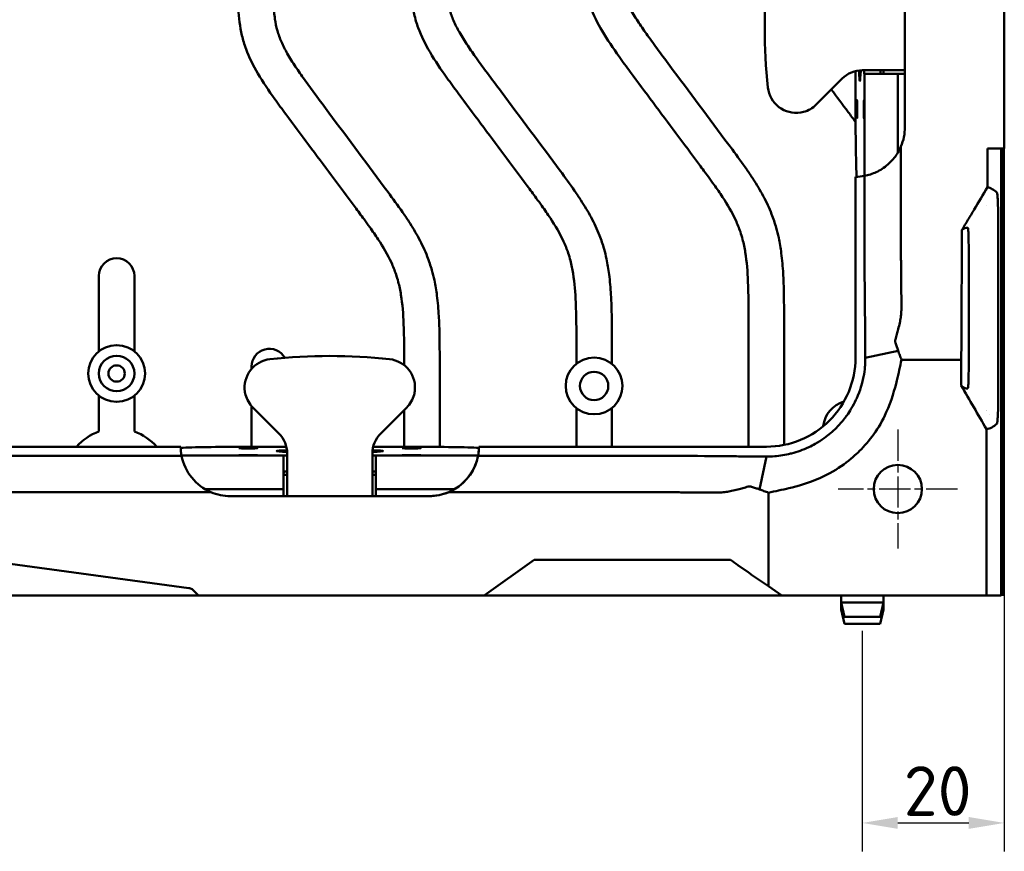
# Model space of a CAD drawing. Header units: millimetres. Extents: x 0 to 4878, y -120 to 1682.
# Tile 222 of 256: x 1513 to 1652, y 909 to 1027. Entities that reach past the tile are written whole.
import ezdxf

# ---------------------------------------------------------------- set-up
doc = ezdxf.new("R2010")
doc.units = ezdxf.units.MM
doc.header["$LTSCALE"] = 2
doc.linetypes.add('CHAIN', pattern=[0.3543, 0.2362, -0.0295, 0.0591, -0.0295])
for name, color, linetype, lineweight in [('Bemaßung (ISO)', 7, 'Continuous', 25), ('Mittelpunktmarkierung (ISO)', 7, 'Continuous', 25), ('Sichtbar (ISO)', 7, 'Continuous', 50)]:
    doc.layers.add(name, color=color, linetype=linetype, lineweight=lineweight)
doc.styles.add('Notiztext (DIN)', font='isocpeur.ttf')
doc.dimstyles.new('Standard (DIN)', dxfattribs={"dimscale": 2, "dimtxt": 3.5, "dimasz": 2.5, "dimexe": 2, "dimexo": 0.5, "dimgap": 0.5, "dimtad": 1, "dimrnd": 1e-08, "dimtxsty": 'Notiztext (DIN)', "dimcen": 0.09, "dimdle": 10, "dimclrd": 256, "dimclre": 256, "dimclrt": 256, "dimadec": 0, "dimazin": 0, "dimtfac": 1, "dimtmove": 0, "dimatfit": 3, "dimfxl": 1, "dimtolj": 1, "dimtzin": 0, "dimlwd": -1, "dimlwe": -1, "dimarcsym": 0})

# ---------------------------------------------------------------- blocks, each defined once
blk = doc.blocks.new('*D27')
at = {"layer": 'Bemaßung (ISO)', "transparency": 16777216}
for p, q in [((1651.99, 1024.13), (1651.99, 909.46)), ((1631.99, 940.51), (1631.99, 909.46)), ((1636.99, 913.46), (1646.99, 913.46))]:
    blk.add_line(p, q, dxfattribs=at)
for points in [[(1636.99, 914.3), (1636.99, 912.63), (1631.99, 913.46)], [(1646.99, 914.3), (1646.99, 912.63), (1651.99, 913.46)]]:
    blk.add_solid(points, dxfattribs=at)
at = {"layer": 'Defpoints', "color": 0, "transparency": 16777216}
for p in [(1651.99, 1025.13), (1631.99, 941.51), (1651.99, 913.46)]:
    blk.add_point(p, dxfattribs=at)
at = {"layer": 'Bemaßung (ISO)', "transparency": 16777216, "insert": (1637.81, 921.46), "char_height": 7, "attachment_point": 1, "style": 'Notiztext (DIN)'}
blk.add_mtext('\\A1;20', dxfattribs=at)

msp = doc.modelspace()

# ---------------------------------------------------------------- linework, layer by layer
at = {"layer": 'Mittelpunktmarkierung (ISO)', "linetype": 'CHAIN', "ltscale": 9.334043}
for p, q in [((1636.987, 968.9136), (1636.987, 952.1136)), ((1645.387, 960.5136), (1628.587, 960.5136))]:
    msp.add_line(p, q, dxfattribs=at)
at = {"layer": 'Sichtbar (ISO)'}
for p, q in [((1651.987, 1025.1273), (1651.987, 1042.5136)), ((1651.987, 1008.5136), (1651.987, 1025.1273)), ((1631.0394, 1013.5136), (1631.0394, 1019.3997)), ((1631.987, 1019.5136), (1633.487, 1019.5136)), ((1637.987, 1019.5136), (1633.487, 1019.5136)), ((1634.5401, 1019.0327), (1634.5401, 1019.5136)), ((1634.987, 1019.5136), (1634.987, 1019.0136)), ((1629.1586, 1018.342), (1625.5017, 1014.6852)), ((1632.2701, 1019.0136), (1632.2777, 1019.0136)), ((1636.987, 1019.0136), (1632.2777, 1019.0136)), ((1632.2777, 1004.6336), (1632.2777, 1019.0136)), ((1634.5401, 1019.1328), (1634.5401, 1019.0327)), ((1636.987, 1019.0136), (1637.987, 1019.0136)), ((1636.987, 1019.0136), (1636.987, 1007.9081)), ((1651.987, 1008.5136), (1649.6264, 1008.5136)), ((1651.547, 945.5136), (1651.547, 1008.5136)), ((1651.887, 945.6136), (1651.887, 1008.5136)), ((1631.0263, 979.0136), (1631.0263, 1004.5137)), ((1649.462, 1000.468), (1649.462, 1000.4724)), ((1651.1357, 997.4907), (1651.1357, 997.4907)), ((1651.1357, 974.5377), (1651.1357, 997.4896)), ((1646.987, 992.5136), (1646.987, 979.5137)), ((1524.462, 979.9131), (1524.462, 990.5386)), ((1529.462, 990.5386), (1529.462, 979.9131)), ((1615.962, 966.4743), (1615.962, 984.0393)), ((1620.962, 984.0393), (1620.962, 966.721)), ((1645.9389, 981.5995), (1645.9389, 983.0438)), ((1591.712, 978.1611), (1591.712, 981.0513)), ((1596.712, 981.0513), (1596.712, 978.1611)), ((1645.8996, 978.7334), (1645.9354, 981.0995)), ((1637.0439, 979.9839), (1632.4106, 979.0138)), ((1545.962, 977.4445), (1545.962, 977.7701)), ((1567.462, 977.9696), (1567.462, 978.0632)), ((1572.462, 978.0632), (1572.462, 966.4449)), ((1632.4106, 979.0138), (1632.4105, 979.0138)), ((1637.5072, 978.7334), (1645.8996, 978.7334)), ((1645.8996, 975.1095), (1645.8996, 978.7334)), ((1524.462, 968.6097), (1524.462, 973.6681)), ((1529.462, 973.6681), (1529.462, 968.6097)), ((1651.1357, 974.5366), (1651.1357, 974.5366)), ((1545.962, 966.4612), (1545.962, 972.2101)), ((1549.8154, 968.342), (1546.1585, 971.9989)), ((1567.8154, 971.9989), (1564.1585, 968.342)), ((1567.462, 966.4612), (1567.462, 971.6455)), ((1591.712, 966.4743), (1591.712, 971.9161)), ((1596.712, 971.9161), (1596.712, 966.4743)), ((1649.462, 971.5547), (1649.462, 971.5591)), ((1649.4754, 971.5386), (1649.4791, 971.5386)), ((1649.8932, 971.0386), (1649.8969, 971.0386)), ((1649.4692, 945.5136), (1649.4692, 968.9568)), ((1468.0484, 966.4743), (1535.9871, 966.4743)), ((1536.107, 965.2229), (1550.487, 965.2229)), ((1544.987, 966.4612), (1550.8731, 966.4612)), ((1550.487, 965.2305), (1550.487, 965.2229)), ((1550.487, 960.5136), (1550.487, 965.2229)), ((1550.987, 965.5136), (1550.987, 964.0136)), ((1562.987, 965.5136), (1562.987, 964.0136)), ((1563.1008, 966.4612), (1568.987, 966.4612)), ((1563.487, 965.2305), (1563.487, 965.2229)), ((1563.487, 965.2229), (1577.867, 965.2229)), ((1563.487, 965.2229), (1563.487, 960.5136)), ((1618.4868, 966.4743), (1577.9869, 966.4743)), ((1620.962, 965.2989), (1620.962, 965.2962)), ((1536.1106, 965.2043), (1453.7916, 965.2043)), ((1550.987, 964.0136), (1550.987, 959.5136)), ((1562.987, 959.5136), (1562.987, 964.0136)), ((1617.5153, 960.4568), (1618.4862, 965.09)), ((1618.4862, 965.0901), (1618.4863, 965.0906)), ((1550.987, 962.5136), (1550.487, 962.5136)), ((1550.506, 962.9606), (1550.987, 962.9606)), ((1562.987, 962.9606), (1563.4679, 962.9606)), ((1562.987, 959.5136), (1562.987, 962.5136)), ((1563.487, 962.5136), (1562.987, 962.5136)), ((1540.2439, 960.0734), (1453.7916, 960.0734)), ((1550.487, 960.5136), (1539.3815, 960.5136)), ((1550.487, 960.5136), (1550.487, 959.5136)), ((1574.5925, 960.5136), (1563.487, 960.5136)), ((1563.487, 960.5136), (1563.487, 959.5136)), ((1572.462, 959.6708), (1572.462, 959.6708)), ((1576.987, 960.0734), (1573.7299, 960.0734)), ((1618.7665, 959.9927), (1618.7665, 946.8456)), ((1570.9871, 959.5136), (1542.987, 959.5136)), ((1499.0942, 951.7136), (1537.1504, 946.5616)), ((1585.7868, 950.5136), (1578.7181, 945.5136)), ((1585.7868, 950.5136), (1611.2555, 950.5136)), ((1613.4452, 950.5136), (1611.2555, 950.5136)), ((1615.9005, 948.78), (1614.4562, 949.8017)), ((1616.4005, 948.4346), (1618.7665, 946.8456)), ((1538.5063, 945.5136), (1537.7301, 946.278)), ((1620.6496, 945.5136), (1618.7665, 946.8456)), ((1519.487, 945.5136), (1284.487, 945.5136)), ((1519.487, 945.5136), (1532.2895, 945.5136)), ((1532.2895, 945.5136), (1538.5063, 945.5136)), ((1538.5063, 945.5136), (1576.987, 945.5136)), ((1576.987, 945.5136), (1578.7181, 945.5136)), ((1578.7181, 945.5136), (1580.506, 945.5136)), ((1585.487, 945.5136), (1580.506, 945.5136)), ((1613.487, 945.5136), (1585.487, 945.5136)), ((1618.468, 945.5136), (1613.487, 945.5136)), ((1618.468, 945.5136), (1620.6496, 945.5136)), ((1620.6496, 945.5136), (1649.4692, 945.5136)), ((1628.987, 945.5136), (1628.987, 944.5136)), ((1634.987, 944.5136), (1628.987, 944.5136)), ((1629.487, 942.5136), (1628.987, 944.5136)), ((1628.987, 944.5136), (1628.987, 943.5136)), ((1634.487, 942.5136), (1634.987, 944.5136)), ((1634.987, 945.5136), (1634.987, 944.5136)), ((1634.987, 944.5136), (1634.987, 943.5136)), ((1649.4692, 945.5136), (1651.547, 945.5136)), ((1651.547, 945.6136), (1651.887, 945.6136)), ((1629.237, 943.5136), (1628.987, 943.5136)), ((1629.487, 941.5136), (1628.987, 943.5136)), ((1634.487, 941.5136), (1634.987, 943.5136)), ((1634.987, 943.5136), (1634.737, 943.5136)), ((1634.487, 942.5136), (1629.487, 942.5136)), ((1634.487, 941.5136), (1629.487, 941.5136))]:
    msp.add_line(p, q, dxfattribs=at)
for centre, radius in [((1526.962, 976.7906), 4), ((1526.962, 976.7906), 2.5), ((1526.962, 976.7906), 1.15), ((1594.212, 975.0386), 4), ((1594.212, 975.0386), 2), ((1636.987, 960.5136), 3.4)]:
    msp.add_circle(centre, radius, dxfattribs=at)
for centre, radius, start, end in [((1631.987, 1015.5136), 4, 90, 135), ((1622.6733, 1017.5136), 4, 285.001883, 315), ((1630.9869, 1011.5136), 7, 336.918291, 0.000389), ((1526.962, 990.5386), 2.5, 0, 180), ((1548.462, 977.7701), 2.5, 29.49112, 180), ((1618.487, 979.0136), 12.5393, 269.999046, 359.999994), ((1548.987, 974.8273), 4, 195.001883, 225), ((1564.987, 974.8273), 4, 315, 344.998117), ((1630.472, 968.9786), 4, 105.601036, 174.52033), ((1630.472, 968.9786), 4, 81.918204, 81.922659), ((1526.962, 961.5386), 7.5, 109.471221, 138.845182), ((1526.962, 961.5386), 7.5, 41.154814, 70.528779), ((1546.987, 965.5136), 4, 0, 45), ((1566.987, 965.5136), 4, 135, 180), ((1552.487, 962.6852), 2, 172.086044, 179.999944), ((1561.487, 962.6852), 2, 359.999944, 7.913845), ((1542.9871, 966.5136), 7, 246.928784, 269.99992), ((1570.987, 966.5136), 7, 270, 301.002719), ((1570.9871, 966.5136), 7, 269.99996, 293.06917)]:
    msp.add_arc(centre, radius, start, end, dxfattribs=at)
for centre, major_axis, ratio, start_param, end_param in [((1696.787, 1025.5136), (-78.5442, 0), 0.99999985, 6.17565939, 6.39071123), ((1631.6417, 1025.5136), (0, -7.5), 0.0261856, 5.64566309, 6.92524322), ((1632.2701, 1021.0136), (0, -2), 0.02618447, 5.56045142, 6.28321783), ((1634.8154, 1021.0136), (0, 2), 0.99999968, 3.00346903, 3.14159265), ((1622.6733, 1017.5136), (-4, 0), 0.99999985, 0.10752592, 1.7245982), ((1631.3012, 1013.5136), (0, -10), 0.02618484, 4.71238956, 5.83150374), ((1630.987, 1011.5136), (0, 7), 0.99996285, 3.14720395, 3.32975219), ((1646.2009, 983.0438), (0, -10), 0.02620188, 4.3865904, 4.71238898), ((1645.9127, 981.5995), (0, 1), 0.02620188, 4.1887902, 4.71238898), ((1556.987, 900.7136), (55.5391, -55.5392), 0.99999955, 2.24866921, 2.46372105), ((1548.987, 974.8273), (-2.8284, 2.8284), 0.99999955, 5.60531371, 7.22238599), ((1564.987, 974.8273), (2.8284, -2.8284), 0.99999955, 0.63159693, 2.24866921), ((1542.987, 966.5136), (-4.9499, 4.9498), 0.9999629, 0.79101869, 0.97356478), ((1544.987, 966.1994), (-10, 0), 0.02618517, 4.71238859, 5.83150276), ((1542.9917, 966.5141), (-6.9254, -1.0517), 0.99965143, 6.16104574, 6.17928776), ((1556.987, 965.859), (-7.5, 0), 0.02618592, 5.64566987, 6.92523661), ((1552.487, 965.2305), (-2, 0), 0.02618479, 5.56045583, 6.28321685), ((1561.487, 965.2305), (-2, 0), 0.02618479, 3.14155916, 3.86433096), ((1556.987, 965.859), (-7.5, 0), 0.02618592, 2.49952833, 3.77912111), ((1568.987, 966.1994), (-10, 0), 0.02618517, 3.59327325, 4.71238743), ((1570.987, 966.5136), (4.9497, 4.9497), 0.99999903, 4.46808986, 5.3123365), ((1570.987, 966.5136), (-4.9499, 4.9498), 0.9999629, 3.7388428, 3.92138874), ((1570.9823, 966.5141), (-6.998, 0.3066), 0.99966587, 2.99993794, 3.13853601), ((1542.987, 966.5136), (4.9498, -4.9497), 0.99999955, 4.11514777, 5.09511661), ((1570.987, 966.5136), (-4.9498, 4.9497), 0.99999955, 2.75882743, 3.3858768), ((1614.4614, 949.1717), (10.0473, -7.1257), 0.04149165, 1.60073572, 1.70148599), ((1615.9005, 948.8419), (0.9996, -0.7089), 0.04121206, 4.74160639, 5.26520516), ((1537.0121, 945.5709), (1.0154, 0), 0.98480775, 0.78539486, 1.43418824)]:
    msp.add_ellipse(centre, major_axis=major_axis, ratio=ratio, start_param=start_param, end_param=end_param, dxfattribs=at)
for centre, major_axis, ratio in [((1631.2358, 1014.0136), (0, -1.3), 0.0261856), ((1632.2308, 1014.0136), (0, -1.3), 0.0261856), ((1545.487, 966.2648), (-1.3, 0), 0.02618592), ((1545.487, 965.2698), (-1.3, 0), 0.02618592), ((1568.487, 966.2648), (-1.3, 0), 0.02618592), ((1568.487, 965.2698), (-1.3, 0), 0.02618592)]:
    msp.add_ellipse(centre, major_axis=major_axis, ratio=ratio, dxfattribs=at)
for points, knots in [([(1615.962, 984.0393), (1615.962, 985.952), (1615.9659, 987.8651), (1615.8844, 989.7764), (1615.826, 991.1446), (1615.7239, 992.512), (1615.5049, 993.864), (1615.4054, 994.4781), (1615.2817, 995.089), (1615.1241, 995.6906), (1615.0318, 996.0429), (1614.9278, 996.3921), (1614.8115, 996.7374), (1614.6231, 997.2974), (1614.4026, 997.8473), (1614.1558, 998.3844), (1613.6331, 999.5218), (1612.9925, 1000.6018), (1612.3045, 1001.6485), (1611.9174, 1002.2375), (1611.5154, 1002.816), (1611.1063, 1003.3898), (1610.8408, 1003.7622), (1610.5724, 1004.1327), (1610.3024, 1004.5019), (1609.884, 1005.0742), (1609.4619, 1005.6436), (1609.0395, 1006.2128), (1607.9425, 1007.6915), (1606.8438, 1009.169), (1605.7428, 1010.6447), (1603.594, 1013.5246), (1601.436, 1016.3976), (1599.3025, 1019.2886), (1598.775, 1020.0034), (1598.2491, 1020.7193), (1597.7324, 1021.442), (1596.893, 1022.6163), (1596.0784, 1023.8086), (1595.3483, 1025.0535), (1594.7035, 1026.1529), (1594.1247, 1027.2933), (1593.6869, 1028.4889), (1593.4579, 1029.1145), (1593.2675, 1029.7552), (1593.1147, 1030.4037), (1592.8262, 1031.6286), (1592.6722, 1032.8811), (1592.5855, 1034.1365), (1592.5381, 1034.8224), (1592.5108, 1035.5092), (1592.4932, 1036.1962), (1592.4592, 1037.5308), (1592.462, 1038.8665), (1592.462, 1040.2017)], [0, 0, 0, 0, 0.09128719, 0.09128719, 0.09128719, 0.15663563, 0.15663563, 0.15663563, 0.18631718, 0.18631718, 0.18631718, 0.20370177, 0.20370177, 0.20370177, 0.23189281, 0.23189281, 0.23189281, 0.29159265, 0.29159265, 0.29159265, 0.325185, 0.325185, 0.325185, 0.34698538, 0.34698538, 0.34698538, 0.38076594, 0.38076594, 0.38076594, 0.46851676, 0.46851676, 0.46851676, 0.63976036, 0.63976036, 0.63976036, 0.68209928, 0.68209928, 0.68209928, 0.75088861, 0.75088861, 0.75088861, 0.81163639, 0.81163639, 0.81163639, 0.84342403, 0.84342403, 0.84342403, 0.90346722, 0.90346722, 0.90346722, 0.93627437, 0.93627437, 0.93627437, 1, 1, 1, 1]), ([(1597.462, 1040.2017), (1597.462, 1038.8289), (1597.4592, 1037.456), (1597.4994, 1036.0838), (1597.5132, 1035.6107), (1597.5322, 1035.1378), (1597.5615, 1034.6654), (1597.602, 1034.0135), (1597.6622, 1033.3628), (1597.7587, 1032.7166), (1597.8419, 1032.1593), (1597.9521, 1031.6053), (1598.1042, 1031.0629), (1598.2524, 1030.5345), (1598.4403, 1030.0171), (1598.6593, 1029.5135), (1598.9057, 1028.9466), (1599.1914, 1028.3973), (1599.4974, 1027.8599), (1599.8596, 1027.2236), (1600.2503, 1026.604), (1600.6558, 1025.9943), (1601.0611, 1025.3848), (1601.4813, 1024.7852), (1601.9077, 1024.1901), (1602.4077, 1023.4921), (1602.9162, 1022.8003), (1603.4263, 1022.1096), (1604.0685, 1021.2401), (1604.7133, 1020.3724), (1605.3589, 1019.5053), (1608.1326, 1015.7804), (1610.9225, 1012.0677), (1613.6825, 1008.3324), (1614.3713, 1007.4001), (1615.0583, 1006.4665), (1615.7192, 1005.5145), (1616.0242, 1005.0752), (1616.3237, 1004.632), (1616.6147, 1004.1833), (1617.1203, 1003.4039), (1617.6005, 1002.608), (1618.0379, 1001.789), (1618.4802, 1000.9609), (1618.8789, 1000.1091), (1619.2193, 999.2346), (1619.4636, 998.6072), (1619.6778, 997.968), (1619.8609, 997.3202), (1619.9922, 996.8554), (1620.1074, 996.3861), (1620.2083, 995.9139), (1620.3613, 995.1977), (1620.4815, 994.4746), (1620.5765, 993.7485), (1620.7019, 992.7904), (1620.7835, 991.827), (1620.8392, 990.8623), (1620.8832, 990.0991), (1620.9109, 989.3352), (1620.9289, 988.5711), (1620.9644, 987.0609), (1620.962, 985.55), (1620.962, 984.0393)], [0, 0, 0, 0, 0.06551724, 0.06551724, 0.06551724, 0.08810313, 0.08810313, 0.08810313, 0.11927517, 0.11927517, 0.11927517, 0.14616215, 0.14616215, 0.14616215, 0.17235611, 0.17235611, 0.17235611, 0.20183698, 0.20183698, 0.20183698, 0.23674265, 0.23674265, 0.23674265, 0.27163482, 0.27163482, 0.27163482, 0.3125572, 0.3125572, 0.3125572, 0.3640755, 0.3640755, 0.3640755, 0.58541248, 0.58541248, 0.58541248, 0.64065407, 0.64065407, 0.64065407, 0.6661473, 0.6661473, 0.6661473, 0.7104263, 0.7104263, 0.7104263, 0.75519413, 0.75519413, 0.75519413, 0.78731392, 0.78731392, 0.78731392, 0.81035748, 0.81035748, 0.81035748, 0.84530654, 0.84530654, 0.84530654, 0.89142106, 0.89142106, 0.89142106, 0.92790062, 0.92790062, 0.92790062, 1, 1, 1, 1]), ([(1591.712, 981.0513), (1591.712, 982.964), (1591.7159, 984.877), (1591.6344, 986.7884), (1591.576, 988.1566), (1591.4739, 989.524), (1591.2549, 990.876), (1591.1554, 991.4901), (1591.0317, 992.101), (1590.8741, 992.7025), (1590.7818, 993.0549), (1590.6778, 993.404), (1590.5615, 993.7493), (1590.3731, 994.3093), (1590.1526, 994.8592), (1589.9058, 995.3963), (1589.3831, 996.5338), (1588.7425, 997.6137), (1588.0545, 998.6605), (1587.6674, 999.2495), (1587.2654, 999.828), (1586.8563, 1000.4018), (1586.5908, 1000.7742), (1586.3224, 1001.1446), (1586.0524, 1001.5139), (1585.634, 1002.0861), (1585.2119, 1002.6555), (1584.7895, 1003.2248), (1583.6925, 1004.7035), (1582.5938, 1006.181), (1581.4928, 1007.6567), (1579.344, 1010.5365), (1577.186, 1013.4096), (1575.0525, 1016.3006), (1574.525, 1017.0154), (1573.9991, 1017.7313), (1573.4824, 1018.454), (1572.643, 1019.6282), (1571.8284, 1020.8205), (1571.0983, 1022.0654), (1570.4535, 1023.1648), (1569.8747, 1024.3052), (1569.4369, 1025.5008), (1569.2079, 1026.1264), (1569.0175, 1026.7671), (1568.8647, 1027.4156), (1568.5762, 1028.6405), (1568.4222, 1029.8931), (1568.3355, 1031.1484), (1568.2881, 1031.8344), (1568.2608, 1032.5211), (1568.2432, 1033.2082), (1568.2092, 1034.5428), (1568.212, 1035.8784), (1568.212, 1037.2137)], [0, 0, 0, 0, 0.09128719, 0.09128719, 0.09128719, 0.15663563, 0.15663563, 0.15663563, 0.18631718, 0.18631718, 0.18631718, 0.20370177, 0.20370177, 0.20370177, 0.23189281, 0.23189281, 0.23189281, 0.29159265, 0.29159265, 0.29159265, 0.325185, 0.325185, 0.325185, 0.34698538, 0.34698538, 0.34698538, 0.38076594, 0.38076594, 0.38076594, 0.46851676, 0.46851676, 0.46851676, 0.63976036, 0.63976036, 0.63976036, 0.68209928, 0.68209928, 0.68209928, 0.75088861, 0.75088861, 0.75088861, 0.81163639, 0.81163639, 0.81163639, 0.84342403, 0.84342403, 0.84342403, 0.90346722, 0.90346722, 0.90346722, 0.93627437, 0.93627437, 0.93627437, 1, 1, 1, 1]), ([(1573.212, 1037.2137), (1573.212, 1035.8409), (1573.2092, 1034.4679), (1573.2494, 1033.0957), (1573.2632, 1032.6227), (1573.2822, 1032.1497), (1573.3115, 1031.6774), (1573.352, 1031.0255), (1573.4122, 1030.3747), (1573.5087, 1029.7286), (1573.5919, 1029.1712), (1573.7021, 1028.6173), (1573.8542, 1028.0749), (1574.0024, 1027.5465), (1574.1903, 1027.029), (1574.4093, 1026.5254), (1574.6557, 1025.9586), (1574.9414, 1025.4092), (1575.2474, 1024.8718), (1575.6096, 1024.2355), (1576.0003, 1023.616), (1576.4058, 1023.0063), (1576.8111, 1022.3968), (1577.2313, 1021.7972), (1577.6577, 1021.202), (1578.1577, 1020.504), (1578.6662, 1019.8122), (1579.1763, 1019.1215), (1579.8185, 1018.252), (1580.4633, 1017.3843), (1581.1089, 1016.5173), (1583.8826, 1012.7923), (1586.6725, 1009.0797), (1589.4325, 1005.3443), (1590.1213, 1004.4121), (1590.8083, 1003.4784), (1591.4692, 1002.5265), (1591.7742, 1002.0871), (1592.0737, 1001.6439), (1592.3647, 1001.1952), (1592.8703, 1000.4159), (1593.3505, 999.62), (1593.7879, 998.8009), (1594.2302, 997.9728), (1594.6289, 997.1211), (1594.9693, 996.2466), (1595.2136, 995.6191), (1595.4278, 994.98), (1595.6109, 994.3321), (1595.7422, 993.8673), (1595.8574, 993.3981), (1595.9583, 992.9258), (1596.1113, 992.2096), (1596.2315, 991.4865), (1596.3265, 990.7604), (1596.4519, 989.8023), (1596.5335, 988.8389), (1596.5892, 987.8742), (1596.6332, 987.1111), (1596.6609, 986.3472), (1596.6789, 985.5831), (1596.7144, 984.0729), (1596.712, 982.562), (1596.712, 981.0513)], [0, 0, 0, 0, 0.06551724, 0.06551724, 0.06551724, 0.08810313, 0.08810313, 0.08810313, 0.11927517, 0.11927517, 0.11927517, 0.14616215, 0.14616215, 0.14616215, 0.17235611, 0.17235611, 0.17235611, 0.20183698, 0.20183698, 0.20183698, 0.23674265, 0.23674265, 0.23674265, 0.27163482, 0.27163482, 0.27163482, 0.3125572, 0.3125572, 0.3125572, 0.3640755, 0.3640755, 0.3640755, 0.58541248, 0.58541248, 0.58541248, 0.64065407, 0.64065407, 0.64065407, 0.6661473, 0.6661473, 0.6661473, 0.7104263, 0.7104263, 0.7104263, 0.75519413, 0.75519413, 0.75519413, 0.78731392, 0.78731392, 0.78731392, 0.81035748, 0.81035748, 0.81035748, 0.84530654, 0.84530654, 0.84530654, 0.89142106, 0.89142106, 0.89142106, 0.92790062, 0.92790062, 0.92790062, 1, 1, 1, 1]), ([(1567.462, 978.0632), (1567.462, 979.9759), (1567.4659, 981.889), (1567.3844, 983.8003), (1567.326, 985.1686), (1567.2239, 986.5359), (1567.0049, 987.8879), (1566.9054, 988.502), (1566.7817, 989.1129), (1566.6241, 989.7145), (1566.5318, 990.0668), (1566.4278, 990.416), (1566.3115, 990.7613), (1566.1231, 991.3213), (1565.9026, 991.8712), (1565.6558, 992.4083), (1565.1331, 993.5457), (1564.4925, 994.6257), (1563.8045, 995.6724), (1563.4174, 996.2614), (1563.0154, 996.8399), (1562.6063, 997.4137), (1562.3408, 997.7861), (1562.0724, 998.1566), (1561.8024, 998.5259), (1561.384, 999.0981), (1560.9619, 999.6675), (1560.5395, 1000.2367), (1559.4425, 1001.7154), (1558.3438, 1003.1929), (1557.2428, 1004.6686), (1555.094, 1007.5485), (1552.936, 1010.4216), (1550.8025, 1013.3126), (1550.275, 1014.0273), (1549.7491, 1014.7432), (1549.2324, 1015.4659), (1548.393, 1016.6402), (1547.5784, 1017.8325), (1546.8483, 1019.0774), (1546.2035, 1020.1768), (1545.6247, 1021.3172), (1545.1869, 1022.5128), (1544.9579, 1023.1384), (1544.7675, 1023.7791), (1544.6147, 1024.4276), (1544.3262, 1025.6525), (1544.1722, 1026.905), (1544.0855, 1028.1604), (1544.0381, 1028.8463), (1544.0108, 1029.5331), (1543.9932, 1030.2201), (1543.9592, 1031.5547), (1543.962, 1032.8904), (1543.962, 1034.2256)], [0, 0, 0, 0, 0.09128719, 0.09128719, 0.09128719, 0.15663563, 0.15663563, 0.15663563, 0.18631718, 0.18631718, 0.18631718, 0.20370177, 0.20370177, 0.20370177, 0.23189281, 0.23189281, 0.23189281, 0.29159265, 0.29159265, 0.29159265, 0.325185, 0.325185, 0.325185, 0.34698538, 0.34698538, 0.34698538, 0.38076594, 0.38076594, 0.38076594, 0.46851676, 0.46851676, 0.46851676, 0.63976036, 0.63976036, 0.63976036, 0.68209928, 0.68209928, 0.68209928, 0.75088861, 0.75088861, 0.75088861, 0.81163639, 0.81163639, 0.81163639, 0.84342403, 0.84342403, 0.84342403, 0.90346722, 0.90346722, 0.90346722, 0.93627437, 0.93627437, 0.93627437, 1, 1, 1, 1]), ([(1548.9642, 1032.4406), (1548.9677, 1031.6628), (1548.9766, 1030.8851), (1548.9994, 1030.1077), (1549.0132, 1029.6346), (1549.0322, 1029.1617), (1549.0615, 1028.6893), (1549.102, 1028.0374), (1549.1622, 1027.3867), (1549.2587, 1026.7405), (1549.3419, 1026.1832), (1549.4521, 1025.6292), (1549.6042, 1025.0868), (1549.7524, 1024.5584), (1549.9403, 1024.041), (1550.1593, 1023.5374), (1550.4057, 1022.9705), (1550.6914, 1022.4212), (1550.9974, 1021.8838), (1551.3596, 1021.2475), (1551.7503, 1020.6279), (1552.1558, 1020.0182), (1552.5611, 1019.4087), (1552.9813, 1018.8091), (1553.4077, 1018.214), (1553.9077, 1017.516), (1554.4162, 1016.8242), (1554.9263, 1016.1335), (1555.5685, 1015.264), (1556.2133, 1014.3963), (1556.8589, 1013.5292), (1559.6326, 1009.8043), (1562.4225, 1006.0916), (1565.1825, 1002.3563), (1565.8713, 1001.424), (1566.5583, 1000.4904), (1567.2192, 999.5384), (1567.5242, 999.0991), (1567.8237, 998.6559), (1568.1147, 998.2072), (1568.6203, 997.4278), (1569.1005, 996.6319), (1569.5379, 995.8129), (1569.9802, 994.9848), (1570.3789, 994.133), (1570.7193, 993.2585), (1570.9636, 992.6311), (1571.1778, 991.9919), (1571.3609, 991.3441), (1571.4922, 990.8793), (1571.6074, 990.41), (1571.7083, 989.9378), (1571.8613, 989.2216), (1571.9815, 988.4985), (1572.0765, 987.7724), (1572.2019, 986.8143), (1572.2835, 985.8509), (1572.3392, 984.8862), (1572.3832, 984.1231), (1572.4109, 983.3591), (1572.4289, 982.595), (1572.4644, 981.0848), (1572.462, 979.5739), (1572.462, 978.0632)], [0.028397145, 0.028397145, 0.028397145, 0.028397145, 0.065517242, 0.065517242, 0.065517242, 0.08810313, 0.08810313, 0.08810313, 0.119275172, 0.119275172, 0.119275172, 0.146162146, 0.146162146, 0.146162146, 0.172356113, 0.172356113, 0.172356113, 0.201836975, 0.201836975, 0.201836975, 0.23674265, 0.23674265, 0.23674265, 0.27163482, 0.27163482, 0.27163482, 0.3125572, 0.3125572, 0.3125572, 0.364075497, 0.364075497, 0.364075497, 0.585412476, 0.585412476, 0.585412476, 0.640654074, 0.640654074, 0.640654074, 0.666147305, 0.666147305, 0.666147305, 0.710426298, 0.710426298, 0.710426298, 0.755194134, 0.755194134, 0.755194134, 0.787313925, 0.787313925, 0.787313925, 0.810357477, 0.810357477, 0.810357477, 0.845306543, 0.845306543, 0.845306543, 0.891421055, 0.891421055, 0.891421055, 0.927900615, 0.927900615, 0.927900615, 1, 1, 1, 1]), ([(1637.987, 1029.8103), (1637.987, 1026.5267), (1637.987, 1023.243), (1637.987, 1017.1441), (1637.987, 1014.3289), (1637.987, 1011.5137)], [-1.82967255, -1.82967255, -1.82967255, -1.82967255, -0.84456474, -0.84456474, -0.00000368, -0.00000368, -0.00000368, -0.00000368]), ([(1631.0416, 1012.2256), (1630.6922, 1012.6948), (1630.3426, 1013.1639), (1629.9928, 1013.6328), (1629.2033, 1014.6909), (1628.4125, 1015.7481), (1627.6222, 1016.8056)], [0.319274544, 0.319274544, 0.319274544, 0.319274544, 0.353204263, 0.353204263, 0.353204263, 0.429774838, 0.429774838, 0.429774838, 0.429774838]), ([(1623.2861, 1013.5608), (1623.3002, 1013.563), (1623.3144, 1013.5653), (1623.4524, 1013.5882), (1623.5856, 1013.6169), (1623.7087, 1013.6499)], [-0.1995082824, -0.1995082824, -0.1995082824, -0.1995082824, -0.1950607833, -0.1950607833, -0.1568222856, -0.1568222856, -0.1568222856, -0.1568222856]), ([(1637.4266, 1008.7693), (1637.1799, 1008.1906), (1636.8665, 1007.671), (1636.2272, 1006.8495), (1635.9163, 1006.5246), (1635.0761, 1005.7916), (1634.5189, 1005.4368), (1633.4097, 1004.9198), (1632.8553, 1004.7436), (1632.2963, 1004.6372)], [-0.854998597, -0.854998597, -0.854998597, -0.854998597, -0.652120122, -0.652120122, -0.490077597, -0.490077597, -0.236268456, -0.236268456, -0.000001, -0.000001, -0.000001, -0.000001]), ([(1637.4984, 986.2445), (1637.4942, 986.7422), (1637.4899, 987.2386), (1637.4816, 988.1748), (1637.4777, 988.6088), (1637.471, 989.3281), (1637.4685, 989.6002), (1637.4644, 990.0324), (1637.4628, 990.1911), (1637.4588, 990.5999), (1637.4582, 990.6832), (1637.4552, 990.9877), (1637.453, 991.1821), (1637.4499, 991.447), (1637.4488, 991.5343), (1637.4455, 991.808), (1637.4432, 991.9894), (1637.4387, 992.3909), (1637.437, 992.6), (1637.4315, 993.3915), (1637.4298, 994.1028), (1637.4278, 995.8902), (1637.4275, 996.7262), (1637.427, 998.1738), (1637.4268, 998.9717), (1637.4264, 1002.7216), (1637.4266, 1005.7455), (1637.4266, 1008.7693)], [0.000001, 0.000001, 0.000001, 0.000001, 0.1576248, 0.1576248, 0.29760423, 0.29760423, 0.38552333, 0.38552333, 0.43509211, 0.43509211, 0.53896382, 0.53896382, 0.66429801, 0.66429801, 0.72556861, 0.72556861, 0.8555286, 0.8555286, 1.00102968, 1.00102968, 1.39296957, 1.39296957, 1.66554044, 1.66554044, 1.94931201, 1.94931201, 3.13099587, 3.13099587, 3.13099587, 3.13099587]), ([(1649.6264, 1008.5136), (1649.6264, 1007.5991), (1649.6264, 1006.6847), (1649.6264, 1005.1769), (1649.6264, 1003.9311), (1649.6263, 1003.0465)], [0.000001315, 0.000001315, 0.000001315, 0.000001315, 0.274340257, 0.274340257, 0.45233336, 0.45233336, 0.45233336, 0.45233336]), ([(1632.4102, 979.0163), (1632.4102, 979.0501), (1632.4094, 979.1912), (1632.4075, 979.5027), (1632.4068, 979.6236), (1632.4045, 979.9785), (1632.403, 980.2134), (1632.3984, 980.875), (1632.3952, 981.3099), (1632.3865, 982.4462), (1632.3806, 983.1711), (1632.3655, 984.9177), (1632.3562, 985.9385), (1632.3251, 989.2369), (1632.3161, 990.0524), (1632.2968, 993.2549), (1632.2963, 995.7068), (1632.2963, 1004.6372)], [0.000423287, 0.000423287, 0.000423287, 0.000423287, 0.005120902, 0.005120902, 0.008113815, 0.008113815, 0.013905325, 0.013905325, 0.024820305, 0.024820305, 0.043335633, 0.043335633, 0.070510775, 0.070510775, 0.128317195, 0.128317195, 0.236472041, 0.236472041, 0.236472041, 0.236472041]), ([(1649.6263, 1003.0465), (1649.0041, 1002.0027), (1648.3582, 1000.9216), (1647.4536, 999.4119), (1647.1555, 998.915), (1646.5856, 997.9664), (1646.2968, 997.4864), (1646.0167, 997.0216)], [-0.693081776, -0.693081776, -0.693081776, -0.693081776, -0.333023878, -0.333023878, -0.162825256, -0.162825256, -0.000009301, -0.000009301, -0.000009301, -0.000009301]), ([(1649.6263, 1003.0465), (1649.8481, 1003.0023), (1650.07, 1002.9142), (1650.5164, 1002.6551), (1650.7411, 1002.4829), (1650.9661, 1002.2699)], [0.00000756, 0.00000756, 0.00000756, 0.00000756, 1.90656081, 1.90656081, 3.83826485, 3.83826485, 3.83826485, 3.83826485]), ([(1650.9661, 1002.2699), (1650.9904, 1002.2403), (1651.015, 1002.0766), (1651.056, 1001.5441), (1651.0733, 1001.2132), (1651.1021, 1000.3883), (1651.1135, 999.9033), (1651.126, 999.0785), (1651.1295, 998.7698), (1651.1342, 998.1375), (1651.1355, 997.8144), (1651.1357, 997.4907)], [-0.756309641, -0.756309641, -0.756309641, -0.756309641, -0.543698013, -0.543698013, -0.367250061, -0.367250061, -0.194062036, -0.194062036, -0.097193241, -0.097193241, -0.000066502, -0.000066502, -0.000066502, -0.000066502]), ([(1646.0167, 997.0216), (1646.1565, 997.1368), (1646.2962, 997.2209), (1646.5757, 997.3303), (1646.7155, 997.3555), (1646.856, 997.3509)], [0.00000459, 0.00000459, 0.00000459, 0.00000459, 1.60058535, 1.60058535, 3.20117747, 3.20117747, 3.20117747, 3.20117747]), ([(1646.856, 997.3509), (1646.8649, 997.3446), (1646.8745, 997.3033), (1646.8934, 997.149), (1646.9025, 997.0362), (1646.9254, 996.6514), (1646.9386, 996.323), (1646.9605, 995.4989), (1646.9692, 995.0117), (1646.9792, 994.1719), (1646.982, 993.8494), (1646.9858, 993.1892), (1646.9868, 992.8517), (1646.9877, 992.5137)], [-0.776967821, -0.776967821, -0.776967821, -0.776967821, -0.665842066, -0.665842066, -0.555556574, -0.555556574, -0.377966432, -0.377966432, -0.203067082, -0.203067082, -0.101656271, -0.101656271, -0.000221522, -0.000221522, -0.000221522, -0.000221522]), ([(1646.0167, 997.0216), (1646.0156, 993.9948), (1646.0126, 992.9024), (1645.9971, 990.8459), (1645.978, 989.1009), (1645.9527, 986.2445)], [0, 0, 0, 0, 0.90813259, 0.90813259, 1.87597186, 1.87597186, 1.87597186, 1.87597186]), ([(1637.0442, 983.0438), (1637.1264, 983.3357), (1637.1987, 983.6303), (1637.3122, 984.178), (1637.3563, 984.4303), (1637.4309, 984.9586), (1637.4594, 985.2336), (1637.4933, 985.7553), (1637.5005, 986.0013), (1637.4984, 986.2445)], [0.000001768, 0.000001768, 0.000001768, 0.000001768, 0.090968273, 0.090968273, 0.168309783, 0.168309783, 0.253072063, 0.253072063, 0.33015089, 0.33015089, 0.33015089, 0.33015089]), ([(1636.655, 981.5995), (1636.7169, 981.8413), (1636.7802, 982.0816), (1636.9099, 982.5624), (1636.9769, 982.8049), (1637.0442, 983.0438)], [-0.149402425, -0.149402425, -0.149402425, -0.149402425, -0.074466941, -0.074466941, -0.000002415, -0.000002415, -0.000002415, -0.000002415]), ([(1636.655, 981.5995), (1636.6482, 981.5728), (1636.6424, 981.546), (1636.6339, 981.4973), (1636.6309, 981.4755), (1636.6265, 981.4345), (1636.625, 981.4154), (1636.6233, 981.3771), (1636.623, 981.3579), (1636.6237, 981.3187), (1636.6248, 981.2987), (1636.6283, 981.2589), (1636.6307, 981.2391), (1636.6406, 981.1777), (1636.6505, 981.1376), (1636.6631, 981.0995)], [0.0000014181, 0.0000014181, 0.0000014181, 0.0000014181, 0.0082398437, 0.0082398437, 0.0148882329, 0.0148882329, 0.0207271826, 0.0207271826, 0.0266533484, 0.0266533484, 0.0329159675, 0.0329159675, 0.0393045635, 0.0393045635, 0.0530470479, 0.0530470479, 0.0530470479, 0.0530470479]), ([(1637.0439, 979.9839), (1637.0345, 980.0344), (1636.9568, 980.2438), (1636.7896, 980.722), (1636.7258, 980.91), (1636.6631, 981.0995)], [-0.173205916, -0.173205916, -0.173205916, -0.173205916, -0.068266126, -0.068266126, -0.000000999, -0.000000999, -0.000000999, -0.000000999]), ([(1637.5072, 978.7334), (1637.4281, 978.9405), (1637.3486, 979.1492), (1637.1913, 979.5647), (1637.1129, 979.7732), (1637.0439, 979.9839)], [-0.151855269, -0.151855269, -0.151855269, -0.151855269, -0.076092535, -0.076092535, -0.000281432, -0.000281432, -0.000281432, -0.000281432]), ([(1646.9877, 979.5136), (1646.9868, 979.1803), (1646.9858, 978.8474), (1646.9821, 978.1959), (1646.9794, 977.8774), (1646.9696, 977.039), (1646.9609, 976.549), (1646.9378, 975.6691), (1646.9241, 975.3557), (1646.903, 974.9972), (1646.8937, 974.8822), (1646.8747, 974.7247), (1646.865, 974.6826), (1646.856, 974.6762)], [-0.665701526, -0.665701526, -0.665701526, -0.665701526, -0.588595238, -0.588595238, -0.511503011, -0.511503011, -0.376470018, -0.376470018, -0.223026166, -0.223026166, -0.112057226, -0.112057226, -0.000233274, -0.000233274, -0.000233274, -0.000233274]), ([(1632.4102, 979.0139), (1632.4104, 978.6432), (1632.4, 978.2552), (1632.3691, 977.8506), (1632.3659, 977.8092), (1632.3625, 977.7677), (1632.3589, 977.7259), (1632.3201, 977.2761), (1632.2562, 976.8059), (1632.1621, 976.3236), (1632.1082, 976.0475), (1632.0453, 975.7682), (1631.9716, 975.4849), (1631.9166, 975.2734), (1631.8556, 975.0597), (1631.7887, 974.8454), (1631.632, 974.3441), (1631.4413, 973.8361), (1631.2164, 973.3311), (1631.1768, 973.2422), (1631.1361, 973.1533), (1631.0943, 973.0646), (1630.8988, 972.6495), (1630.6796, 972.239), (1630.4383, 971.8374), (1630.2415, 971.51), (1630.0301, 971.189), (1629.8063, 970.8774), (1629.6969, 970.7251), (1629.5845, 970.575), (1629.4694, 970.4277), (1629.1188, 969.979), (1628.743, 969.555), (1628.3439, 969.156)], [0, 0, 0, 0, 0.12960017, 0.12960017, 0.12960017, 0.14285714, 0.14285714, 0.14285714, 0.28571429, 0.28571429, 0.28571429, 0.36752008, 0.36752008, 0.36752008, 0.42857143, 0.42857143, 0.42857143, 0.57142857, 0.57142857, 0.57142857, 0.59658388, 0.59658388, 0.59658388, 0.71428571, 0.71428571, 0.71428571, 0.81023542, 0.81023542, 0.81023542, 0.85714286, 0.85714286, 0.85714286, 1, 1, 1, 1]), ([(1637.5072, 978.7334), (1637.3131, 977.7856), (1637.0986, 976.7801), (1636.557, 974.6015), (1636.0861, 972.9286), (1634.3232, 968.9848), (1632.9387, 967.2206), (1631.609, 965.8908)], [-1.25814315, -1.25814315, -1.25814315, -1.25814315, -0.95197676, -0.95197676, -0.56414712, -0.56414712, 0, 0, 0, 0]), ([(1645.8996, 975.1095), (1646.4941, 974.0855), (1647.0909, 973.057), (1648.2791, 971.0089), (1648.8753, 969.9809), (1649.4692, 968.9568)], [-0.710351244, -0.710351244, -0.710351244, -0.710351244, -0.355248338, -0.355248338, -0.000097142, -0.000097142, -0.000097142, -0.000097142]), ([(1646.856, 974.6762), (1646.6959, 974.6713), (1646.5366, 974.7045), (1646.2181, 974.848), (1646.0588, 974.9583), (1645.8996, 975.1095)], [-3.64827869, -3.64827869, -3.64827869, -3.64827869, -1.82414208, -1.82414208, -0.00001353, -0.00001353, -0.00001353, -0.00001353]), ([(1545.0342, 974.2145), (1545.0364, 974.2004), (1545.0387, 974.1862), (1545.0616, 974.0482), (1545.0903, 973.915), (1545.1233, 973.7919)], [-0.1995082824, -0.1995082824, -0.1995082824, -0.1995082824, -0.1950607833, -0.1950607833, -0.1568222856, -0.1568222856, -0.1568222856, -0.1568222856]), ([(1568.8506, 973.7919), (1568.8836, 973.915), (1568.9124, 974.0482), (1568.9353, 974.1862), (1568.9376, 974.2004), (1568.9398, 974.2145)], [-0.1518302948, -0.1518302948, -0.1518302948, -0.1518302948, -0.1135917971, -0.1135917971, -0.109144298, -0.109144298, -0.109144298, -0.109144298]), ([(1651.1357, 974.5366), (1651.1354, 973.899), (1651.1307, 973.2646), (1651.114, 972.148), (1651.1027, 971.6603), (1651.0726, 970.7878), (1651.0547, 970.4689), (1651.0155, 969.954), (1650.9906, 969.7868), (1650.9659, 969.7571)], [-0.666374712, -0.666374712, -0.666374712, -0.666374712, -0.511938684, -0.511938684, -0.371868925, -0.371868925, -0.214968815, -0.214968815, -0.000212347, -0.000212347, -0.000212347, -0.000212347]), ([(1650.9659, 969.7571), (1650.7147, 969.5195), (1650.4635, 969.3321), (1649.9648, 969.0645), (1649.7169, 968.9828), (1649.4692, 968.9568)], [-4.28808708, -4.28808708, -4.28808708, -4.28808708, -2.12944629, -2.12944629, -0.00003813, -0.00003813, -0.00003813, -0.00003813]), ([(1618.486, 965.0914), (1618.8655, 965.091), (1619.2544, 965.1021), (1619.6494, 965.1314), (1620.3768, 965.1855), (1621.1254, 965.3032), (1621.8871, 965.4952), (1621.9297, 965.5059), (1621.9724, 965.5169), (1622.0151, 965.5281), (1622.8239, 965.7407), (1623.6509, 966.0381), (1624.435, 966.4063), (1624.7514, 966.5549), (1625.0607, 966.7151), (1625.3648, 966.8876), (1625.8004, 967.1346), (1626.2193, 967.4042), (1626.6223, 967.694), (1627.2347, 968.1346), (1627.81, 968.6222), (1628.3439, 969.156)], [0, 0, 0, 0, 0.11730081, 0.11730081, 0.11730081, 0.33333333, 0.33333333, 0.33333333, 0.34542665, 0.34542665, 0.34542665, 0.57432189, 0.57432189, 0.57432189, 0.66666667, 0.66666667, 0.66666667, 0.79893738, 0.79893738, 0.79893738, 1, 1, 1, 1]), ([(1631.609, 965.8908), (1630.5104, 964.7924), (1628.6321, 963.1949), (1624.4334, 961.3743), (1622.8364, 960.9267), (1620.6997, 960.3971), (1619.7051, 960.1849), (1618.7665, 959.9927)], [0, 0, 0, 0, 0.466045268, 0.466045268, 0.739468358, 0.739468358, 0.958946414, 0.958946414, 0.958946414, 0.958946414]), ([(1577.8635, 965.2043), (1577.7873, 964.8042), (1577.6755, 964.4068), (1577.3826, 963.6395), (1577.2031, 963.2677), (1576.987, 962.908)], [0.000001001, 0.000001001, 0.000001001, 0.000001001, 0.16911821, 0.16911821, 0.333206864, 0.333206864, 0.333206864, 0.333206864]), ([(1618.4835, 965.0913), (1618.4352, 965.0905), (1618.4177, 965.0906), (1618.349, 965.091), (1618.3136, 965.0912), (1618.2081, 965.0918), (1618.138, 965.0922), (1617.9308, 965.0935), (1617.7941, 965.0943), (1617.3949, 965.0969), (1617.1289, 965.0987), (1616.3936, 965.1038), (1615.9116, 965.1074), (1614.67, 965.1171), (1613.8861, 965.1237), (1611.9925, 965.1404), (1610.9247, 965.1503), (1606.8759, 965.1889), (1606.0063, 965.1986), (1600.5395, 965.2043), (1597.4534, 965.2043), (1577.8635, 965.2043)], [0.00073888, 0.00073888, 0.00073888, 0.00073888, 0.01682665, 0.01682665, 0.03397409, 0.03397409, 0.06791472, 0.06791472, 0.13444131, 0.13444131, 0.26206843, 0.26206843, 0.4986715, 0.4986715, 0.88544011, 0.88544011, 1.45359749, 1.45359749, 2.85543369, 2.85543369, 3.71861224, 3.71861224, 3.71861224, 3.71861224]), ([(1576.987, 960.0734), (1577.733, 960.0734), (1586.4827, 960.0734), (1589.1841, 960.0734), (1590.1924, 960.0734), (1593.4767, 960.0734), (1597.2224, 960.0735), (1601.6772, 960.0723), (1602.953, 960.0713), (1604.1731, 960.0674), (1604.4783, 960.066), (1604.9936, 960.0622), (1605.2036, 960.0603), (1605.5937, 960.0557), (1605.7633, 960.0535), (1606.093, 960.0496), (1606.2523, 960.0477), (1606.4779, 960.0452), (1606.5521, 960.0444), (1606.7606, 960.0423), (1606.8598, 960.0415), (1607.2068, 960.0381), (1607.3423, 960.0368), (1607.7758, 960.0327), (1608.0513, 960.0301), (1608.7993, 960.0231), (1609.257, 960.019), (1610.2333, 960.0103), (1610.7437, 960.0058), (1611.2555, 960.0015)], [0.000001, 0.000001, 0.000001, 0.000001, 0.22377381, 0.22377381, 0.35705529, 0.35705529, 0.65787663, 0.65787663, 0.9116397, 0.9116397, 0.99369402, 0.99369402, 1.0532952, 1.0532952, 1.102247, 1.102247, 1.14664348, 1.14664348, 1.16788627, 1.16788627, 1.20760962, 1.20760962, 1.23258615, 1.23258615, 1.27521871, 1.27521871, 1.3470313, 1.3470313, 1.42551127, 1.42551127, 1.42551127, 1.42551127]), ([(1611.2555, 960.0015), (1611.4935, 959.9995), (1611.7342, 960.0063), (1612.2554, 960.0394), (1612.5354, 960.0683), (1613.065, 960.143), (1613.3136, 960.1863), (1613.8617, 960.2993), (1614.1603, 960.3725), (1614.4562, 960.4558)], [-0.330134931, -0.330134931, -0.330134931, -0.330134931, -0.254696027, -0.254696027, -0.168402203, -0.168402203, -0.092193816, -0.092193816, -0.000001, -0.000001, -0.000001, -0.000001]), ([(1615.9005, 960.845), (1615.6579, 960.7829), (1615.4167, 960.7193), (1614.9359, 960.5896), (1614.6943, 960.5228), (1614.4562, 960.4558)], [-0.149421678, -0.149421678, -0.149421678, -0.149421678, -0.074217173, -0.074217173, -0.000001, -0.000001, -0.000001, -0.000001]), ([(1616.4005, 960.8368), (1616.3582, 960.8508), (1616.3135, 960.8614), (1616.2493, 960.8707), (1616.2317, 960.8726), (1616.1965, 960.8754), (1616.1789, 960.8763), (1616.1445, 960.8769), (1616.1278, 960.8767), (1616.0945, 960.8755), (1616.0779, 960.8744), (1616.0379, 960.8708), (1616.0144, 960.8678), (1615.9606, 960.859), (1615.9304, 960.8526), (1615.9005, 960.845)], [-0.053054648, -0.053054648, -0.053054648, -0.053054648, -0.0378105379, -0.0378105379, -0.0321700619, -0.0321700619, -0.0266539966, -0.0266539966, -0.0214901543, -0.0214901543, -0.0164215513, -0.0164215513, -0.0092697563, -0.0092697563, -0.0000010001, -0.0000010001, -0.0000010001, -0.0000010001]), ([(1616.4005, 960.8368), (1616.5895, 960.7743), (1616.7772, 960.7106), (1617.1404, 960.5836), (1617.1754, 960.5728), (1617.5152, 960.4564)], [0.000001, 0.000001, 0.000001, 0.000001, 0.068117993, 0.068117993, 0.131565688, 0.131565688, 0.131565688, 0.131565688]), ([(1618.7665, 959.9927), (1618.5585, 960.0722), (1618.3489, 960.152), (1617.9331, 960.3094), (1617.7252, 960.3876), (1617.5152, 960.4564)], [-0.151974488, -0.151974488, -0.151974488, -0.151974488, -0.075875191, -0.075875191, -0.000294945, -0.000294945, -0.000294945, -0.000294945])]:
    msp.add_open_spline(points, degree=3, knots=knots, dxfattribs=at)

# ---------------------------------------------------------------- dimensions: what is measured, and where the dimension line sits
at = {"layer": 'Bemaßung (ISO)'}
dim = msp.add_linear_dim(base=(1651.987, 913.4644), p1=(1631.987, 941.5136), p2=(1651.987, 1025.1273), angle=180, dimstyle='Standard (DIN)', override={"dimgap": 0.5, "dimdec": 2, "dimtol": 0, "dimlim": 0, "dimtp": 0, "dimtm": 0, "dimtdec": 2, "dimtofl": 0, "dimatfit": 1}, dxfattribs=at)
dim.commit()
dim.dimension.update_dxf_attribs({"geometry": '*D27', "text_midpoint": (1642.007, 913.4644), "dimtype": 160})

doc.saveas('drawing.dxf')
